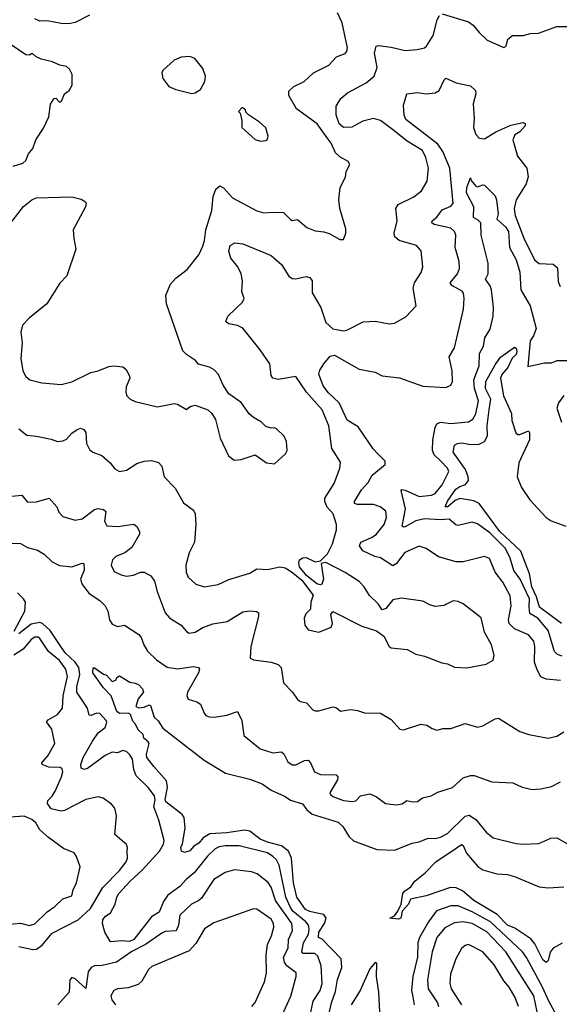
# Model space of a CAD drawing. Extents: x 1493970 to 1595317, y 729910 to 844791.
# Tile 58 of 256: x 1542880 to 1545939, y 766987 to 772565. Entities that reach past the tile are written whole.
import ezdxf

# ---------------------------------------------------------------- set-up
doc = ezdxf.new("R2010")
doc.units = 0

msp = doc.modelspace()

# ---------------------------------------------------------------- linework, layer by layer
at = {"layer": '0CON10XD'}
for points in [[(1542894, 770734), (1542886.2, 770645), (1542898, 770575), (1542914.4, 770544.4), (1542937.5, 770525), (1543005, 770508.6), (1543115, 770499.2), (1543176.6, 770513.4), (1543282.7, 770567.3), (1543325, 770576.2), (1543385, 770600.8), (1543415, 770604.3), (1543465, 770598), (1543481.2, 770585), (1543501.2, 770551.2), (1543504, 770535), (1543484.4, 770485.6), (1543482.5, 770455), (1543488, 770435), (1543505.7, 770415.7), (1543535, 770402.9), (1543661.2, 770371.2), (1543755, 770391.2), (1543775, 770386.2), (1543825, 770357.5), (1543846.4, 770373.6), (1543875, 770381.2), (1543945.7, 770355.7), (1543968.8, 770335), (1543990.3, 770300.3), (1544016, 770195), (1544064, 770095), (1544095, 770070), (1544135.8, 770074.2), (1544215, 770100), (1544280, 770055), (1544325, 770048.8), (1544387.5, 770105), (1544396.7, 770125), (1544393.3, 770175), (1544380, 770205), (1544335, 770246.7), (1544325, 770253.3), (1544305, 770251.2), (1544275, 770261.2), (1544250, 770285), (1544205, 770312), (1544181.7, 770331.7), (1544135, 770395.8), (1544065.4, 770445.4), (1544034.2, 770495), (1544008, 770555), (1543982.4, 770582.4), (1543957, 770597), (1543893, 770613), (1543876.7, 770635), (1543825, 770668), (1543805, 770690), (1543711.4, 770955), (1543708.6, 771005), (1543735, 771066.2), (1543765, 771100), (1543830.2, 771149.8), (1543895, 771234), (1543917.6, 771282.4), (1543927.9, 771315), (1543934.7, 771375.3), (1543970, 771485), (1543976.6, 771563.4), (1543992.5, 771605), (1544015, 771623.3), (1544035, 771613.3), (1544086.2, 771556.2), (1544225, 771482.2), (1544265, 771470.6), (1544315, 771475.6), (1544375, 771472.5), (1544415, 771432.5), (1544425, 771428), (1544455, 771433.3), (1544508.3, 771388.3), (1544555, 771368.8), (1544605, 771363.3), (1544635, 771353.3), (1544695, 771320), (1544715, 771320), (1544728.8, 771355), (1544729.5, 771379.5), (1544695.7, 771495), (1544690, 771545), (1544697.5, 771615), (1544727.3, 771672.7), (1544731.2, 771705), (1544752.5, 771745), (1544741.7, 771761.7), (1544695, 771789.2), (1544671.3, 771811.3), (1544646.7, 771865), (1544622.5, 771895), (1544566.2, 771975), (1544449.3, 772059.3), (1544405.5, 772135), (1544405, 772161.2), (1544433.8, 772186.2), (1544493.3, 772215), (1544545.6, 772264.4), (1544632.6, 772307.4), (1544675.6, 772354.4), (1544725, 772374.4), (1544734.3, 772385), (1544737.7, 772405), (1544708.1, 772548.1), (1544681.4, 772605)], [(1543275, 772590.6), (1543195, 772548.4), (1543158.3, 772541.7), (1543115, 772543.5), (1543035, 772558.6), (1542995, 772557.7), (1542965, 772569.4)], [(1543058, 770188), (1543095, 770176.2), (1543125, 770180), (1543145, 770189.2), (1543175, 770222.5), (1543205, 770244.2), (1543225, 770250.8), (1543244.2, 770244.2), (1543255.7, 770225.7), (1543259.4, 770165), (1543275, 770130), (1543295, 770114.3), (1543345, 770096), (1543393.8, 770055), (1543420, 770020), (1543445, 770005.8), (1543485, 770013.3), (1543545, 770050), (1543585, 770064.4), (1543627, 770067), (1543667.3, 770057.3), (1543686, 770035), (1543700, 769975), (1543760.7, 769910.7), (1543807.8, 769827.8), (1543865, 769786), (1543875.7, 769765.7), (1543879.4, 769705), (1543870.6, 769605), (1543840, 769545), (1543822.5, 769475), (1543824.4, 769435), (1543835, 769406.2), (1543877.9, 769367.9), (1543925, 769351.9), (1544005, 769365.5), (1544065, 769394.3), (1544185, 769430), (1544225, 769454.4), (1544285, 769450), (1544355.4, 769464.6), (1544385, 769460), (1544419.9, 769439.9), (1544479.3, 769389.3), (1544543.8, 769305), (1544530, 769265), (1544528, 769225), (1544501.3, 769198.7), (1544492.5, 769175), (1544496.9, 769135), (1544515, 769108.9), (1544575, 769095.6), (1544645.8, 769124.2), (1544654.2, 769145), (1544644.3, 769195.7), (1544655, 769213.3), (1544820.2, 769130.2), (1544902.3, 769102.3), (1544945, 769072.5), (1544974.4, 769015), (1544985, 769007.5), (1545076.8, 768996.8), (1545125, 768971.2), (1545175, 768960), (1545272.5, 768922.5), (1545305, 768916), (1545345, 768896.2), (1545415, 768894), (1545525, 768913.8), (1545563.9, 768936.1), (1545570, 768965), (1545554.5, 769024.5), (1545515.8, 769095), (1545495.7, 769175.7), (1545395, 769255.6), (1545365, 769270), (1545337.5, 769272.5), (1545285, 769247.1), (1545235, 769241.4), (1545205, 769249.4), (1545165, 769270.6), (1545045, 769287.3), (1544995, 769278.9), (1544955, 769230), (1544935, 769222.5), (1544911.9, 769255), (1544863.6, 769303.6), (1544832.4, 769352.4), (1544805, 769382.5), (1544725, 769433.8), (1544615, 769490), (1544590, 769485), (1544602, 769395), (1544592.3, 769367.7), (1544585, 769363.3), (1544565, 769370), (1544506.3, 769416.3), (1544466.5, 769465), (1544462.2, 769487.8), (1544466.7, 769505), (1544485, 769516.7), (1544505, 769517.5), (1544555, 769493.3), (1544585, 769500), (1544625, 769540), (1544654, 769595), (1544675.6, 769675), (1544675.8, 769705), (1544656.5, 769765), (1544623.4, 769803.4), (1544610, 769835), (1544610, 769855), (1544662.6, 769937.4), (1544694.3, 770025), (1544698.9, 770058.9), (1544649.5, 770135), (1544632.2, 770265), (1544594.3, 770354.3), (1544505.8, 770455.8), (1544445, 770544.3), (1544346, 770526), (1544314.3, 770534.3), (1544305, 770550), (1544298.1, 770615), (1544242.5, 770695), (1544145, 770817.5), (1544115, 770832.1), (1544063, 770843), (1544049.2, 770855), (1544060, 770885), (1544144, 770965), (1544152, 770985), (1544138.9, 771025), (1544142.3, 771085), (1544135.9, 771125), (1544116, 771165), (1544077.9, 771215), (1544065.6, 771254.4), (1544073.6, 771286.4), (1544099.7, 771300.3), (1544144.2, 771295.8), (1544305, 771229.6), (1544365, 771178.2), (1544405, 771112.9), (1544425, 771098.9), (1544445, 771097.8), (1544505, 771110.9), (1544525, 771104.4), (1544538.5, 771085), (1544538.7, 771018.7), (1544587.8, 770935), (1544615, 770850), (1544655, 770814.4), (1544715, 770802.2), (1544735, 770806.9), (1544827.3, 770852.7), (1544895, 770858), (1544975, 770842), (1545005, 770846.2), (1545068.6, 770881.4), (1545127.5, 770945), (1545111.4, 771045), (1545118.6, 771075), (1545156.3, 771133.7), (1545165.5, 771164.5), (1545155.6, 771255), (1545128.8, 771285), (1545031.2, 771315), (1545006.9, 771335), (1545003.6, 771355), (1545020.4, 771425), (1545013.3, 771495), (1545025, 771517.3), (1545115, 771561.9), (1545157.1, 771595), (1545189.8, 771650.2), (1545197.3, 771725), (1545183.3, 771785), (1545163.5, 771825), (1545076.6, 771876.6), (1544993, 771943), (1544925, 771994.1), (1544885, 772005.8), (1544825, 771991.1), (1544762.9, 771957.1), (1544715, 771953.7), (1544691.8, 771975), (1544675, 772026.7), (1544673.3, 772075), (1544701, 772119), (1544739.3, 772150.7), (1544845, 772207.5), (1544890, 772245), (1544906.1, 772295), (1544892.1, 772375), (1544900, 772415), (1544915, 772419.4), (1544985, 772410.4), (1545065, 772391.6), (1545134.2, 772395.8), (1545174.7, 772405.3), (1545186.4, 772415), (1545223.3, 772475), (1545247.5, 772565), (1545260.6, 772589.4)], [(1545275, 772598.1), (1545425, 772552.9), (1545450, 772535), (1545485, 772493.3), (1545529.3, 772449.3), (1545625, 772407.5), (1545637.5, 772415), (1545647.5, 772455), (1545674.1, 772475.9), (1545735, 772476), (1545775, 772487.5), (1545821.1, 772488.9), (1545925, 772527.5), (1545993.9, 772526.1)], [(1542842.5, 771735), (1542897.2, 771752.8), (1542915, 771768), (1542930.8, 771805), (1542954, 771835), (1542972.5, 771885), (1543015, 771950), (1543044.5, 772015), (1543055, 772087.5), (1543073.6, 772116.4), (1543085, 772120), (1543105, 772097.5), (1543117.3, 772102.7), (1543133.3, 772145), (1543160, 772165), (1543176.7, 772195), (1543177.5, 772255), (1543162.5, 772285), (1543145, 772300), (1543107.7, 772307.7), (1543067, 772327), (1543001.3, 772341.3), (1542973.3, 772355), (1542955, 772372.5), (1542945, 772372.5), (1542935, 772363.8), (1542915, 772366.7), (1542832.2, 772422.2)], [(1543855, 772147.5), (1543875, 772150), (1543905, 772170), (1543930, 772215), (1543933.3, 772245), (1543918.3, 772288.3), (1543872.5, 772345), (1543845, 772356.2), (1543795, 772352), (1543756.7, 772335), (1543691.7, 772278.3), (1543686.2, 772265), (1543691.2, 772231.2), (1543725, 772186.7), (1543765, 772168.8), (1543855, 772147.5)], [(1545945, 768821.5), (1545865, 768829.5), (1545835, 768842.9), (1545812.7, 768882.7), (1545798.5, 768925), (1545800.8, 769015), (1545795.4, 769045), (1545765, 769080), (1545685, 769113.6), (1545655.5, 769145), (1545650.4, 769165), (1545666.9, 769245), (1545660.8, 769300.8), (1545619.5, 769379.5), (1545576.2, 769435), (1545543.2, 769513.2), (1545515, 769524.5), (1545395, 769493.6), (1545355, 769494.5), (1545255, 769521.9), (1545185, 769568.9), (1545145, 769582.9), (1545064, 769546), (1545015, 769483.1), (1544995, 769470.5), (1544925, 769516), (1544893.1, 769523.1), (1544825, 769556.4), (1544807.1, 769585), (1544814.5, 769605), (1544875, 769631.6), (1544900.4, 769649.6), (1544945.3, 769705), (1544960.4, 769745), (1544955, 769780), (1544924, 769805), (1544885, 769819.1), (1544795, 769818.8), (1544777.5, 769825), (1544778.1, 769835), (1544817.4, 769902.6), (1544856.1, 769943.9), (1544878.8, 769985), (1544951.4, 770045), (1544952.2, 770065), (1544911.1, 770105), (1544883.6, 770133.6), (1544799.3, 770259.3), (1544737.1, 770297.1), (1544690.4, 770395), (1544630.5, 770450.5), (1544600.8, 770490.8), (1544576.8, 770556.8), (1544581.2, 770578.8), (1544603.6, 770616.4), (1544640.6, 770659.4), (1544665, 770664.2), (1544805, 770585.2), (1544895, 770567.5), (1544935, 770546.9), (1545033.9, 770536.1), (1545165, 770489.4), (1545295, 770481.2), (1545323.3, 770495), (1545334, 770515), (1545332.2, 770575), (1545314.6, 770655), (1545345, 770706), (1545357.5, 770762.5), (1545395.3, 770924.7), (1545400, 770985), (1545395.5, 771015), (1545387.5, 771027.5), (1545329.2, 771059.2), (1545320, 771075), (1545362.1, 771125), (1545373.6, 771155), (1545370.9, 771195), (1545349.1, 771275), (1545353.1, 771345), (1545344.4, 771365), (1545324.2, 771385), (1545230, 771405), (1545216.2, 771415), (1545218.8, 771425), (1545245, 771447.1), (1545275, 771487.1), (1545325, 771508.5), (1545336.9, 771523.1), (1545318.3, 771725), (1545278.2, 771818.2), (1545250.5, 771860.5), (1545069.8, 771999.8), (1545060.2, 772025), (1545055, 772081.9), (1545075, 772145.6), (1545135, 772153.3), (1545185, 772145.5), (1545235, 772150.5), (1545258.5, 772165), (1545285.6, 772224.4), (1545296.1, 772233.9), (1545355, 772208.1), (1545435, 772190), (1545464.3, 772165), (1545465.6, 772145), (1545451.7, 772088.3), (1545456.9, 772005), (1545451.8, 771955), (1545465.5, 771915), (1545485, 771894.6), (1545515, 771890), (1545579.4, 771930.6), (1545665, 771967.1), (1545735, 771981.9), (1545745, 771978), (1545745, 771964.5), (1545715, 771929.6), (1545687.3, 771912.7), (1545675.5, 771885), (1545701.9, 771791.9), (1545754.6, 771724.6), (1545761.8, 771675), (1545750.8, 771635), (1545695.2, 771545), (1545683.7, 771495), (1545688.4, 771455), (1545737.7, 771327.7), (1545798.9, 771205), (1545825, 771184.3), (1545905, 771180), (1545929.1, 771159.1), (1545932.8, 771082.8), (1545943.4, 771053.4)], [(1544245, 771876.7), (1544275, 771880), (1544282.5, 771885), (1544288.8, 771905), (1544275, 771953.3), (1544240, 771985), (1544177, 772027), (1544161.7, 772041.7), (1544160, 772055), (1544141.7, 772068.3), (1544120, 772045), (1544130, 772035), (1544140, 771995), (1544140, 771955), (1544215, 771886.7), (1544245, 771876.7)], [(1545955, 768959.7), (1545927.9, 768967.9), (1545912.5, 768985), (1545875.3, 769105), (1545816.8, 769175), (1545771.2, 769201.2), (1545768.7, 769238.7), (1545769.2, 769285), (1545717.3, 769395), (1545681.2, 769445), (1545659.6, 769515), (1545635, 769568.9), (1545545, 769657.3), (1545475, 769709.4), (1545445, 769718.2), (1545365, 769698.9), (1545352.7, 769702.7), (1545315, 769735.4), (1545265, 769730.9), (1545175, 769737.3), (1545125, 769726.8), (1545065, 769692.3), (1545055, 769689.4), (1545047.5, 769695), (1545068.1, 769795), (1545042.2, 769897.8), (1545047.1, 769902.9), (1545065, 769900.4), (1545145, 769863.4), (1545215, 769870.7), (1545235, 769880.3), (1545275, 769930), (1545313.5, 770005), (1545304.7, 770025), (1545266.1, 770066.1), (1545229.9, 770099.9), (1545220.2, 770125), (1545222.3, 770185), (1545235.2, 770254.8), (1545244.8, 770275.2), (1545265, 770285.4), (1545325, 770276.7), (1545425, 770286.2), (1545448.2, 770301.8), (1545465, 770331.4), (1545481, 770405), (1545458.4, 770475), (1545455.2, 770525), (1545484.1, 770605), (1545486.7, 770673.3), (1545508.5, 770715), (1545517.4, 770762.6), (1545547.6, 770812.4), (1545563.3, 770885), (1545565.4, 770934.6), (1545555.4, 771035.4), (1545547.4, 771057.4), (1545520.4, 771095), (1545536.4, 771125), (1545535.1, 771185), (1545496.2, 771345), (1545493.6, 771415), (1545479.6, 771429.6), (1545451.9, 771445), (1545454, 771505), (1545413.8, 771585), (1545415, 771613.8), (1545435, 771670), (1545438.8, 771655), (1545465, 771622.5), (1545475, 771618.1), (1545505, 771629.1), (1545515, 771626.9), (1545575, 771567.1), (1545583.3, 771545), (1545592.4, 771465), (1545585.8, 771435), (1545635, 771392.4), (1545651.7, 771365), (1545657.6, 771275), (1545695.2, 771205.2), (1545716, 771135), (1545720.5, 771035), (1545774.1, 770945), (1545808.5, 770815), (1545793.6, 770775), (1545774.6, 770745), (1545760, 770600), (1545855, 770622), (1545895, 770621.2), (1545927.5, 770635), (1546065, 770633.8)], [(1542830, 771415), (1542902.2, 771507.8), (1542948.6, 771545), (1542974.1, 771555.9), (1543175, 771561.9), (1543228.8, 771548.8), (1543253.3, 771533.3), (1543257.5, 771525), (1543252.9, 771505), (1543183.3, 771375), (1543186.2, 771325), (1543198.8, 771265), (1543147.5, 771115), (1543107, 771073), (1543034.6, 770955.4), (1542935, 770875.8), (1542896.2, 770835), (1542885.8, 770795), (1542894, 770734)], [(1545951, 769145), (1545827.1, 769237.1), (1545809.6, 769295), (1545783.1, 769353.1), (1545770, 769425), (1545720.1, 769555), (1545602.7, 769665), (1545485.1, 769825.1), (1545455, 769839), (1545375, 769852.6), (1545348.7, 769841.3), (1545307.1, 769805), (1545292, 769805), (1545305, 769837.1), (1545351.9, 769905), (1545375, 769921.4), (1545408.2, 769931.8), (1545424, 769955), (1545423.3, 769975), (1545407.3, 770017.3), (1545337.8, 770115), (1545345.8, 770154.2), (1545362.5, 770165), (1545385, 770168.2), (1545438.3, 770158.3), (1545485, 770159.5), (1545514.1, 770175.9), (1545532, 770208), (1545529.5, 770265), (1545541.5, 770355), (1545550.2, 770415), (1545519.8, 770475), (1545523, 770515), (1545575, 770610.8), (1545605, 770652.5), (1545685, 770710.8), (1545695, 770704.3), (1545699, 770685), (1545695, 770668.8), (1545672.7, 770647.3), (1545647.7, 770595), (1545612.7, 770555), (1545606, 770535), (1545622.4, 770435), (1545668, 770335), (1545670.3, 770295), (1545692.2, 770225), (1545704.6, 770214.6), (1545715, 770214.4), (1545765, 770236), (1545770.8, 770225), (1545769.6, 770185), (1545710.5, 770055), (1545700.7, 769975), (1545724.8, 769914.8), (1545771.1, 769845), (1545864.4, 769745), (1545893.6, 769726.4), (1545976.7, 769695)], [(1545965, 770436), (1545933.8, 770395), (1545925.8, 770365), (1545950.6, 770285)], [(1542875, 770248), (1542920.5, 770210.5), (1542975, 770206), (1543058, 770188)], [(1542835, 769865.8), (1542892.1, 769872.1), (1542925, 769831.4), (1542975, 769833.3), (1543047.5, 769855), (1543090, 769805), (1543102, 769775), (1543125, 769750), (1543195, 769730), (1543235, 769738.1), (1543305, 769790), (1543325, 769795.4), (1543355, 769790.5), (1543368.3, 769778.3), (1543361.2, 769725), (1543375, 769697.5), (1543436.2, 769693.8), (1543527.1, 769707.1), (1543545, 769694.2), (1543559.1, 769665), (1543559.6, 769650.4), (1543515.8, 769574.2), (1543476, 769545), (1543425, 769523.3), (1543405.6, 769505), (1543399.5, 769475), (1543415, 769440), (1543455, 769420), (1543485, 769413.1), (1543525, 769418.6), (1543565, 769435.8), (1543585.5, 769435.5), (1543623.6, 769413.6), (1543644.4, 769385), (1543659.1, 769325), (1543704.7, 769204.7), (1543730.8, 769175), (1543795, 769135.7), (1543825, 769099.4), (1543840.6, 769090.6), (1543874.7, 769095.3), (1543919.1, 769120.9), (1543975, 769142.5), (1544056.2, 769155), (1544145, 769210), (1544185, 769216.9), (1544225, 769212.5), (1544234.3, 769204.3), (1544234.5, 769185), (1544190, 769015), (1544187.5, 768947.5), (1544205, 768938.8), (1544305.6, 768925.6), (1544345, 768912), (1544362.5, 768895), (1544375, 768807.5), (1544426.7, 768755), (1544454.1, 768714.1), (1544472.7, 768702.7), (1544505.8, 768695.8), (1544542.5, 768655), (1544555, 768650), (1544575, 768648.8), (1544655, 768673.3), (1544676.1, 768666.1), (1544698.3, 768648.3), (1544755, 768657.5), (1544795, 768652.5), (1544835, 768637.5), (1544925, 768636.2), (1544985, 768601.2), (1545035, 768545.8), (1545055, 768541.2), (1545155, 768573.8), (1545188.8, 768568.8), (1545218.8, 768548.8), (1545245, 768540), (1545281.2, 768548.8), (1545325, 768549.2), (1545405, 768577.5), (1545475, 768557.1), (1545505, 768565.6), (1545575, 768604), (1545595, 768608), (1545715, 768532.5), (1545765.7, 768515.7), (1545875.6, 768495.6), (1545924.3, 768505.7), (1545965, 768530.8)], [(1542815, 769599.6), (1542885, 769597.1), (1542924.7, 769574.7), (1542980.7, 769560.7), (1543017.9, 769537.9), (1543063.3, 769493.3), (1543105, 769472.7), (1543175, 769465.4), (1543235, 769486.2), (1543244, 769484), (1543245, 769446.7), (1543224.6, 769395), (1543234.4, 769365), (1543274.8, 769314.8), (1543333.6, 769275), (1543364.6, 769245), (1543379.6, 769215), (1543390, 769165), (1543405, 769141.1), (1543435, 769127.9), (1543475, 769135.6), (1543555, 769081.5), (1543568.5, 769065), (1543583.6, 769023.6), (1543605, 768988), (1543655, 768938.6), (1543717, 768897), (1543775, 768886.9), (1543865, 768900.6), (1543893.3, 768895), (1543900, 768885), (1543894.3, 768865), (1543830.5, 768755), (1543826.9, 768735), (1543835.6, 768715.6), (1543885, 768700), (1543905, 768687.5), (1543925.6, 768635.6), (1543935, 768624.2), (1543955, 768615.7), (1543985, 768614.4), (1544055, 768625.4), (1544115.6, 768645.6), (1544138.6, 768595), (1544150.3, 768510.3), (1544243.6, 768433.6), (1544315, 768411.4), (1544365, 768416.7), (1544376.6, 768406.6), (1544400, 768360), (1544425, 768344.6), (1544445.3, 768344.7), (1544495, 768368.1), (1544515, 768370.8), (1544529.4, 768355), (1544551.4, 768305), (1544585, 768288.1), (1544675, 768287.5), (1544683.9, 768275), (1544682.1, 768257.9), (1544638.8, 768185), (1544641.2, 768175), (1544655, 768164.2), (1544715, 768142.2), (1544765, 768135.6), (1544785, 768140), (1544812, 768168), (1544865, 768180), (1544902.1, 768162.1), (1544954.1, 768124.1), (1545013.6, 768116.4), (1545047.7, 768122.3), (1545075, 768142.5), (1545106.4, 768133.6), (1545135, 768136.2), (1545163.6, 768156.4), (1545212.5, 768167.5), (1545251.4, 768188.6), (1545333.3, 768215), (1545395, 768269.2), (1545435, 768284.2), (1545456.4, 768283.6), (1545557, 768247), (1545675, 768242), (1545727.7, 768217.7), (1545785, 768204), (1545835, 768207.5), (1545895, 768221.2), (1545945, 768248)], [(1542848.6, 769101.4), (1542908.3, 769215), (1542912.4, 769265), (1542901.1, 769285), (1542868, 769318)], [(1543669.6, 768029.6), (1543640, 768105), (1543647.5, 768145), (1543645, 768167.5), (1543608.2, 768215), (1543541.1, 768281.1), (1543527.9, 768317.9), (1543520, 768375), (1543505, 768400.6), (1543485, 768419.5), (1543465, 768424.5), (1543435, 768411.2), (1543405, 768415.4), (1543365, 768396.6), (1543265, 768323.9), (1543245, 768317.1), (1543228.8, 768325), (1543227.5, 768345), (1543240.5, 768385), (1543292.1, 768477.9), (1543324.4, 768525.6), (1543365, 768555.7), (1543373.6, 768585), (1543370.9, 768595), (1543335, 768634.4), (1543315, 768636.2), (1543285, 768623.1), (1543274.5, 768624.5), (1543264, 768664), (1543204, 768755), (1543204.4, 768785), (1543221.4, 768855), (1543215.4, 768895), (1543195, 768925.2), (1543138.5, 768978.5), (1543106.4, 769026.4), (1543053.6, 769105), (1543009.4, 769145), (1542995, 769150.3), (1542945, 769140), (1542875, 769086.4)], [(1542875, 767315.5), (1542955, 767298), (1542975, 767299.2), (1543007.4, 767322.6), (1543065, 767389.2), (1543211.8, 767465), (1543280.6, 767529.4), (1543350.8, 767649.2), (1543445, 767744.7), (1543484.4, 767795), (1543491.4, 767815), (1543488.5, 767855), (1543491.5, 767875), (1543485, 767892), (1543418.8, 767948.8), (1543429.2, 768055), (1543418.6, 768098.6), (1543401.2, 768121.2), (1543353.3, 768155), (1543325, 768162.5), (1543255, 768146.7), (1543135, 768085.8), (1543115, 768081.4), (1543058.6, 768095), (1543037.1, 768125), (1543039.1, 768140.9), (1543065, 768166.1), (1543081.2, 768195), (1543117.2, 768275), (1543124.7, 768305), (1543120.6, 768320.6), (1543109.3, 768329.3), (1543045, 768330.2), (1543008.2, 768345), (1543006.4, 768355), (1543038.9, 768395), (1543080, 768465), (1543061.4, 768545), (1543032.7, 768587.3), (1543040.6, 768599.4), (1543095, 768628.1), (1543122.1, 768665), (1543127.1, 768735), (1543150.2, 768845), (1543142.3, 768885), (1543105, 768934.1), (1543042.7, 768985), (1542995, 769060), (1542985, 769066.6), (1542965, 769066.5), (1542945, 769054.6), (1542900, 769000), (1542846.4, 768965)], [(1544622.3, 766885), (1544648, 766995), (1544671.3, 767058.7), (1544681.7, 767128.3), (1544706.9, 767195), (1544703.3, 767245), (1544595, 767355.7), (1544574.8, 767364.8), (1544575, 767395.9), (1544608.9, 767445), (1544617.9, 767475), (1544605, 767495.2), (1544556.2, 767506.2), (1544525, 767512), (1544499.7, 767525), (1544451.7, 767595), (1544432.3, 767675), (1544420.3, 767815), (1544403.5, 767855), (1544365, 767884), (1544285, 767904.9), (1544243.2, 767923.2), (1544185, 767967.6), (1544155, 767972.7), (1544055, 767958.1), (1543957.9, 767952.1), (1543919.5, 767930.5), (1543895, 767899.6), (1543867.3, 767882.7), (1543845, 767857.5), (1543815, 767847.8), (1543797.5, 767855), (1543792.9, 767875), (1543803, 767897), (1543818.2, 767985), (1543812, 768045), (1543801.5, 768061.5), (1543709.2, 768135), (1543705.4, 768145.4), (1543717.6, 768217.6), (1543713, 768253), (1543640.9, 768335), (1543600.4, 768385), (1543598.2, 768405), (1543614.2, 768465), (1543609.2, 768475), (1543584, 768495), (1543580, 768515), (1543552.5, 768542.5), (1543537.5, 768575), (1543521.9, 768591.9), (1543508.7, 768628.7), (1543494.1, 768635.9), (1543445, 768634.4), (1543430, 768645), (1543399.2, 768735), (1543355, 768780.4), (1543294.6, 768864.6), (1543297.5, 768892.5), (1543305, 768893.3), (1543355, 768856.7), (1543372.3, 768852.3), (1543405, 768816.2), (1543425, 768822.5), (1543431.2, 768838.8), (1543445, 768847.5), (1543505, 768811.2), (1543535, 768807.1), (1543555, 768796.7), (1543576.7, 768775), (1543581.5, 768755), (1543551.7, 768718.3), (1543538.8, 768675), (1543555, 768667.5), (1543585, 768670.8), (1543615, 768684), (1543620.8, 768680.8), (1543642.9, 768612.9), (1543665, 768592.5), (1543691.7, 768551.7), (1543925, 768370), (1544046.6, 768296.6), (1544185, 768261.8), (1544255, 768236.9), (1544305, 768200.5), (1544385, 768164.5), (1544415, 768143.8), (1544483.3, 768123.3), (1544507.9, 768087.9), (1544538.9, 768065), (1544685, 768019.2), (1544712.7, 767995), (1544748.2, 767935), (1544773.3, 767913.3), (1544905, 767863.3), (1545005, 767860), (1545105, 767900.5), (1545145, 767907.5), (1545195, 767928), (1545235, 767926), (1545265, 767933.3), (1545305.6, 767955), (1545405, 768052.2), (1545428.9, 768058.9), (1545465, 768034.3), (1545525, 767962.5), (1545565, 767930.8), (1545695, 767898.9), (1545735, 767894.4), (1545822.5, 767897.5), (1545891.2, 767928.8), (1545925, 767930), (1545985, 767895.7)], [(1542763.3, 767435), (1542885, 767446.6), (1542935, 767434.1), (1542965, 767443.8), (1543035, 767511.8), (1543079.2, 767540.8), (1543125, 767584.4), (1543175, 767601.2), (1543183.1, 767635), (1543202.9, 767675), (1543222.5, 767765), (1543202.5, 767825), (1543188, 767845), (1543128.9, 767868.9), (1543042.7, 767932.7), (1542995, 767976.2), (1542971.1, 768015), (1542949.4, 768035), (1542905, 768052.9), (1542825, 768048.2)], [(1544524, 766915), (1544543.3, 767005), (1544582.7, 767065), (1544594.7, 767105), (1544589.3, 767205), (1544569.9, 767259.9), (1544554, 767275), (1544487.5, 767275), (1544480, 767285), (1544488.9, 767335), (1544517.5, 767385), (1544521.6, 767415), (1544516.7, 767435), (1544502.4, 767455), (1544429, 767515), (1544415, 767535.8), (1544388.6, 767595), (1544351.7, 767775), (1544335.3, 767805), (1544315.2, 767825.2), (1544285, 767844.7), (1544125, 767884.2), (1544045, 767885.6), (1544010.8, 767879.2), (1543987.5, 767867.5), (1543945, 767826.4), (1543868.6, 767731.4), (1543824.7, 767695), (1543788.8, 767655), (1543720.3, 767605), (1543695, 767570), (1543670.9, 767509.1), (1543628.2, 767481.8), (1543527.2, 767355), (1543502.1, 767342.1), (1543456.5, 767346.5), (1543395, 767340.8), (1543362.8, 767395), (1543348.6, 767445), (1543350.9, 767465), (1543365, 767484.6), (1543395.6, 767505), (1543422.2, 767555), (1543430.4, 767595), (1543441.8, 767615), (1543506.2, 767685), (1543575, 767746.9), (1543673.3, 767855), (1543695.6, 767895), (1543700, 767915), (1543669.6, 768029.6)], [(1545865, 767223.3), (1545845, 767239.4), (1545800.3, 767330.3), (1545777.9, 767357.9), (1545687.9, 767417.9), (1545645, 767435.2), (1545586.3, 767496.3), (1545454.6, 767575), (1545390.7, 767630.7), (1545355, 767647.5), (1545321.8, 767648.2), (1545185, 767600.8), (1545095, 767582.5), (1545083.8, 767555), (1545048.8, 767515), (1545040, 767475), (1545025, 767469.4), (1544977.5, 767475), (1545005, 767487.5), (1545024.3, 767515), (1545042.5, 767555), (1545051.9, 767615), (1545061.1, 767628.9), (1545098.3, 767651.7), (1545120.8, 767685), (1545178.3, 767731.7), (1545240, 767795), (1545355, 767871.2), (1545385, 767892.7), (1545395, 767887.5), (1545412.5, 767842.5), (1545477.7, 767767.7), (1545505, 767748.9), (1545585, 767726.7), (1545645, 767723.3), (1545685, 767711.8), (1545825, 767652.7), (1545875, 767646.2), (1545965, 767652.8)], [(1544368.9, 766925), (1544416.4, 767033.6), (1544447.3, 767145), (1544447.3, 767165), (1544393.8, 767205), (1544381.5, 767225), (1544374.8, 767255), (1544402.7, 767305), (1544403.2, 767355), (1544427.3, 767405), (1544422.2, 767445), (1544331, 767575), (1544305, 767650.6), (1544288.1, 767678.1), (1544227, 767727), (1544195, 767737.9), (1544098.3, 767748.3), (1544045, 767734.7), (1543981.5, 767695), (1543910.9, 767589.1), (1543895.3, 767574.7), (1543854.2, 767555), (1543787.2, 767492.8), (1543781.1, 767435), (1543766.6, 767403.4), (1543705, 767398.8), (1543685, 767390.5), (1543593.9, 767326.1), (1543515, 767285.4), (1543429.4, 767225), (1543347.3, 767207.3), (1543305, 767205.9), (1543285, 767195.4), (1543268.4, 767171.6), (1543255, 767077.5), (1543195, 767130.7), (1543175, 767138.5), (1543164.8, 767125), (1543160.8, 767055), (1543095.9, 766984.1)], [(1544196.9, 766975), (1544215, 766997.5), (1544267.5, 767115), (1544279.5, 767165), (1544276.7, 767266.7), (1544284, 767325), (1544306.9, 767375), (1544320, 767425), (1544318.8, 767445), (1544305, 767468.9), (1544225, 767526.7), (1544205, 767528.8), (1543980.4, 767449.6), (1543927.5, 767415), (1543878.6, 767331.4), (1543840.9, 767289.1), (1543628.3, 767201.7), (1543610.6, 767185), (1543572.6, 767117.4), (1543551.5, 767098.5), (1543495, 767080.9), (1543435, 767075.3), (1543414.6, 767065), (1543396.5, 767035), (1543403, 767013), (1543422.7, 766985)], [(1545934.7, 766904.7), (1545878.9, 767005), (1545843.7, 767083.7), (1545752.6, 767252.6), (1545729.5, 767285), (1545549.3, 767455), (1545445, 767511.5), (1545365, 767544.8), (1545325, 767544.3), (1545243.6, 767516.4), (1545197, 767455), (1545146, 767365), (1545137.6, 767335), (1545134.8, 767255), (1545109.2, 767145), (1545101.9, 767065), (1545108.5, 767028.5), (1545115.4, 766985)], [(1545813.5, 766945), (1545793.9, 767035), (1545635.7, 767285), (1545527.6, 767397.6), (1545445, 767444.8), (1545395, 767454.8), (1545345, 767448.8), (1545290, 767420), (1545245, 767365.5), (1545218.9, 767285), (1545192.6, 767125), (1545195.2, 767075.2), (1545249.2, 766995), (1545254.2, 766975)], [(1545955, 767332.6), (1545904.8, 767305.2), (1545887.3, 767282.7), (1545875, 767236.2), (1545865, 767223.3)], [(1545707.1, 766975), (1545689.1, 767025), (1545654.1, 767085), (1545625, 767119.5), (1545570.1, 767210.1), (1545505, 767284.6), (1545425, 767326.5), (1545405, 767320.6), (1545385, 767302.9), (1545351.8, 767245), (1545323, 767157), (1545318.9, 767105), (1545326.1, 767075), (1545384.5, 766985)], [(1544927.1, 766832.9), (1544916, 767056), (1544902.2, 767145), (1544905, 767217.5), (1544895, 767224.2), (1544865, 767187.8), (1544810.4, 767065), (1544759.8, 766985)]]:
    msp.add_lwpolyline(points, dxfattribs=at)

doc.saveas('drawing.dxf')
